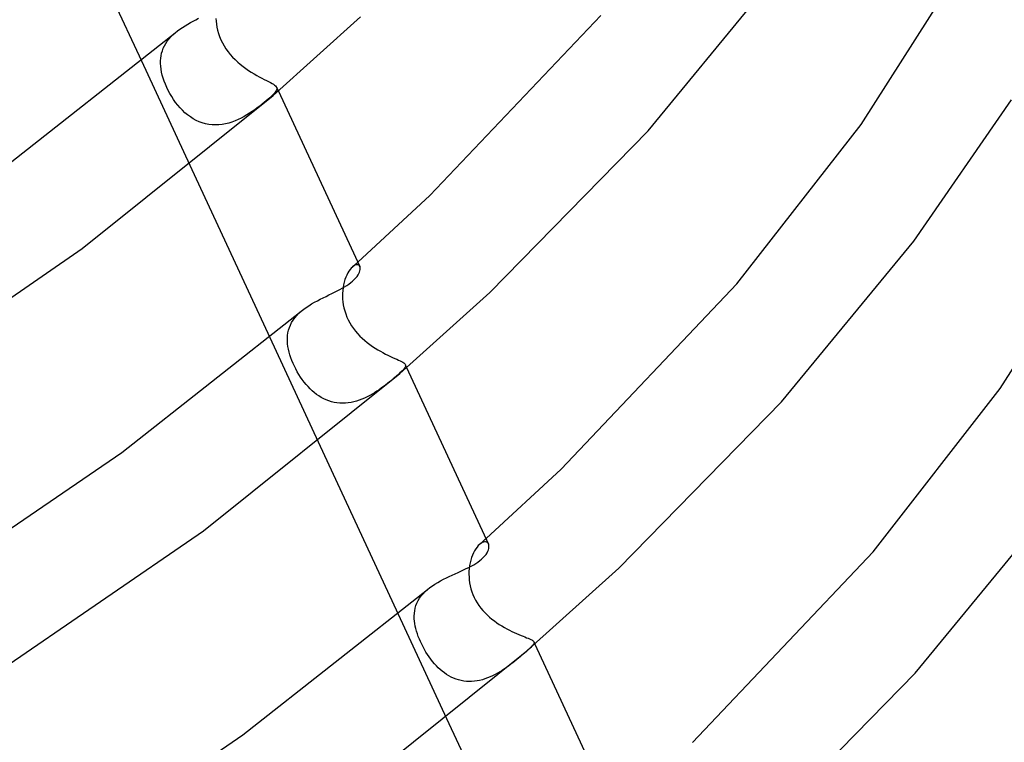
# Model space of a CAD drawing. Header units: millimetres. Extents: x -273 to 273, y -156 to 255.
# Tile 88 of 98: x 151 to 186, y 70 to 96. Entities that reach past the tile are written whole.
import ezdxf

# ---------------------------------------------------------------- set-up
doc = ezdxf.new("R2010")
doc.units = ezdxf.units.MM
doc.layers.add('HIDDEN', color=7, linetype='Continuous')
doc.layers.add('THICK', color=7, linetype='Continuous')

msp = doc.modelspace()

# ---------------------------------------------------------------- linework, layer by layer
at = {"layer": 'HIDDEN'}
for p, q in [((157.736, 95.809), (157.742, 95.705)), ((157.742, 95.705), (157.753, 95.598)), ((157.753, 95.598), (157.771, 95.489)), ((157.771, 95.489), (157.795, 95.379)), ((155.988, 94.985), (156.05, 95.065)), ((156.05, 95.065), (156.119, 95.142)), ((156.119, 95.142), (156.193, 95.216)), ((156.193, 95.216), (156.273, 95.287)), ((157.795, 95.379), (157.826, 95.266)), ((157.826, 95.266), (157.865, 95.153)), ((157.865, 95.153), (157.912, 95.04)), ((155.812, 94.647), (155.845, 94.734)), ((155.845, 94.734), (155.886, 94.82)), ((155.886, 94.82), (155.933, 94.904)), ((155.933, 94.904), (155.988, 94.985)), ((157.912, 95.04), (157.967, 94.928)), ((157.967, 94.928), (158.028, 94.819)), ((158.028, 94.819), (158.095, 94.713)), ((158.095, 94.713), (158.169, 94.611)), ((155.746, 94.282), (155.753, 94.375)), ((155.753, 94.375), (155.766, 94.467)), ((155.766, 94.467), (155.785, 94.557)), ((155.785, 94.557), (155.812, 94.647)), ((158.169, 94.611), (158.249, 94.512)), ((158.249, 94.512), (158.334, 94.416)), ((158.334, 94.416), (158.423, 94.326)), ((155.063, 94.278), (156.8, 90.534)), ((155.746, 94.187), (155.746, 94.282)), ((155.752, 94.087), (155.746, 94.187)), ((155.764, 93.985), (155.752, 94.087)), ((158.423, 94.326), (158.515, 94.24)), ((158.515, 94.24), (158.61, 94.159)), ((158.61, 94.159), (158.707, 94.082)), ((158.707, 94.082), (158.805, 94.01)), ((158.805, 94.01), (158.904, 93.942)), ((155.783, 93.881), (155.764, 93.985)), ((155.808, 93.774), (155.783, 93.881)), ((155.839, 93.665), (155.808, 93.774)), ((155.876, 93.554), (155.839, 93.665)), ((158.904, 93.942), (159.003, 93.878)), ((159.003, 93.878), (159.101, 93.818)), ((159.101, 93.818), (159.197, 93.762)), ((159.197, 93.762), (159.291, 93.71)), ((159.291, 93.71), (159.382, 93.662)), ((159.382, 93.662), (159.467, 93.618)), ((155.92, 93.442), (155.876, 93.554)), ((155.969, 93.329), (155.92, 93.442)), ((156.023, 93.218), (155.969, 93.329)), ((159.467, 93.618), (159.548, 93.577)), ((159.548, 93.577), (159.622, 93.538)), ((159.622, 93.538), (159.689, 93.503)), ((159.689, 93.503), (159.747, 93.47)), ((159.747, 93.47), (159.798, 93.44)), ((159.798, 93.44), (159.84, 93.41)), ((159.84, 93.41), (159.874, 93.382)), ((159.874, 93.382), (159.898, 93.354)), ((159.898, 93.354), (159.914, 93.325)), ((159.912, 93.33), (159.976, 93.194)), ((159.914, 93.325), (159.922, 93.295)), ((159.922, 93.295), (159.92, 93.263)), ((156.083, 93.108), (156.023, 93.218)), ((156.147, 93), (156.083, 93.108)), ((156.215, 92.895), (156.147, 93)), ((159.672, 92.961), (159.607, 92.904)), ((159.73, 93.015), (159.672, 92.961)), ((159.782, 93.065), (159.73, 93.015)), ((159.826, 93.111), (159.782, 93.065)), ((159.862, 93.154), (159.826, 93.111)), ((159.89, 93.193), (159.862, 93.154)), ((159.91, 93.229), (159.89, 93.193)), ((159.92, 93.263), (159.91, 93.229)), ((156.288, 92.792), (156.215, 92.895)), ((156.366, 92.692), (156.288, 92.792)), ((156.447, 92.597), (156.366, 92.692)), ((156.533, 92.507), (156.447, 92.597)), ((159.22, 92.594), (159.131, 92.529)), ((159.306, 92.658), (159.22, 92.594)), ((159.388, 92.723), (159.306, 92.658)), ((159.466, 92.786), (159.388, 92.723)), ((159.54, 92.846), (159.466, 92.786)), ((159.607, 92.904), (159.54, 92.846)), ((156.623, 92.422), (156.533, 92.507)), ((156.717, 92.343), (156.623, 92.422)), ((156.816, 92.27), (156.717, 92.343)), ((156.917, 92.205), (156.816, 92.27)), ((158.64, 92.228), (158.532, 92.176)), ((158.744, 92.284), (158.64, 92.228)), ((158.845, 92.342), (158.744, 92.284)), ((158.943, 92.403), (158.845, 92.342)), ((159.038, 92.465), (158.943, 92.403)), ((159.131, 92.529), (159.038, 92.465)), ((157.023, 92.147), (156.917, 92.205)), ((157.132, 92.097), (157.023, 92.147)), ((157.245, 92.055), (157.132, 92.097)), ((157.36, 92.023), (157.245, 92.055)), ((157.477, 92), (157.36, 92.023)), ((157.596, 91.986), (157.477, 92)), ((157.716, 91.982), (157.596, 91.986)), ((157.836, 91.986), (157.716, 91.982)), ((157.956, 92), (157.836, 91.986)), ((158.074, 92.021), (157.956, 92)), ((158.192, 92.051), (158.074, 92.021)), ((158.308, 92.087), (158.192, 92.051)), ((158.422, 92.129), (158.308, 92.087)), ((158.532, 92.176), (158.422, 92.129)), ((162.663, 86.912), (162.695, 86.94)), ((162.719, 86.943), (162.676, 86.918)), ((162.695, 86.94), (162.728, 86.969)), ((162.759, 86.958), (162.719, 86.943)), ((162.728, 86.969), (162.76, 86.998)), ((162.796, 86.963), (162.759, 86.958)), ((162.76, 86.998), (162.792, 87.026)), ((162.792, 87.026), (162.824, 87.055)), ((162.829, 86.959), (162.796, 86.963)), ((162.857, 86.946), (162.829, 86.959)), ((162.879, 86.926), (162.857, 86.946)), ((162.896, 86.899), (162.879, 86.926)), ((162.429, 86.595), (162.395, 86.515)), ((162.467, 86.668), (162.429, 86.595)), ((162.506, 86.734), (162.467, 86.668)), ((162.547, 86.792), (162.506, 86.734)), ((162.589, 86.842), (162.547, 86.792)), ((162.631, 86.883), (162.589, 86.842)), ((162.676, 86.918), (162.631, 86.883)), ((162.631, 86.883), (162.663, 86.912)), ((162.315, 86.242), (162.297, 86.142)), ((162.337, 86.338), (162.315, 86.242)), ((162.364, 86.429), (162.337, 86.338)), ((162.395, 86.515), (162.364, 86.429)), ((162.277, 85.933), (162.276, 85.834)), ((162.284, 86.039), (162.277, 85.933)), ((162.297, 86.142), (162.284, 86.039)), ((162.276, 85.834), (162.28, 85.732)), ((162.28, 85.732), (162.29, 85.628)), ((162.29, 85.628), (162.305, 85.522)), ((162.305, 85.522), (162.327, 85.414)), ((160.637, 85.142), (160.715, 85.221)), ((160.715, 85.221), (160.799, 85.297)), ((162.327, 85.414), (162.356, 85.305)), ((162.356, 85.305), (162.392, 85.196)), ((162.392, 85.196), (162.434, 85.087)), ((160.406, 84.8), (160.452, 84.889)), ((160.452, 84.889), (160.506, 84.976)), ((160.506, 84.976), (160.567, 85.061)), ((160.567, 85.061), (160.637, 85.142)), ((162.434, 85.087), (162.484, 84.981)), ((162.484, 84.981), (162.539, 84.878)), ((162.539, 84.878), (162.601, 84.777)), ((160.304, 84.421), (160.318, 84.519)), ((160.318, 84.519), (160.339, 84.615)), ((160.339, 84.615), (160.369, 84.708)), ((160.369, 84.708), (160.406, 84.8)), ((162.601, 84.777), (162.669, 84.679)), ((162.669, 84.679), (162.742, 84.584)), ((162.742, 84.584), (162.82, 84.493)), ((162.82, 84.493), (162.903, 84.406)), ((159.668, 84.352), (161.406, 80.607)), ((160.298, 84.322), (160.304, 84.421)), ((160.299, 84.219), (160.298, 84.322)), ((160.306, 84.125), (160.299, 84.219)), ((160.318, 84.029), (160.306, 84.125)), ((162.903, 84.406), (162.988, 84.323)), ((162.988, 84.323), (163.076, 84.245)), ((163.076, 84.245), (163.167, 84.171)), ((163.167, 84.171), (163.259, 84.101)), ((163.259, 84.101), (163.353, 84.035)), ((160.336, 83.93), (160.318, 84.029)), ((160.36, 83.83), (160.336, 83.93)), ((160.388, 83.729), (160.36, 83.83)), ((163.353, 84.035), (163.447, 83.973)), ((163.447, 83.973), (163.541, 83.915)), ((163.541, 83.915), (163.635, 83.86)), ((163.635, 83.86), (163.729, 83.809)), ((163.729, 83.809), (163.82, 83.76)), ((163.82, 83.76), (163.909, 83.716)), ((160.421, 83.628), (160.388, 83.729)), ((160.459, 83.526), (160.421, 83.628)), ((160.502, 83.425), (160.459, 83.526)), ((160.548, 83.324), (160.502, 83.425)), ((163.909, 83.716), (163.994, 83.675)), ((163.994, 83.675), (164.076, 83.637)), ((164.076, 83.637), (164.152, 83.602)), ((164.152, 83.602), (164.222, 83.57)), ((164.222, 83.57), (164.286, 83.541)), ((164.286, 83.541), (164.343, 83.513)), ((164.343, 83.513), (164.393, 83.488)), ((164.393, 83.488), (164.436, 83.463)), ((164.436, 83.463), (164.472, 83.44)), ((164.472, 83.44), (164.499, 83.417)), ((164.499, 83.417), (164.52, 83.394)), ((164.52, 83.394), (164.533, 83.371)), ((160.599, 83.223), (160.548, 83.324)), ((160.654, 83.123), (160.599, 83.223)), ((160.712, 83.025), (160.654, 83.123)), ((164.34, 83.079), (164.281, 83.026)), ((164.391, 83.128), (164.34, 83.079)), ((164.436, 83.172), (164.391, 83.128)), ((164.473, 83.213), (164.436, 83.172)), ((164.502, 83.25), (164.473, 83.213)), ((164.523, 83.284), (164.502, 83.25)), ((164.535, 83.315), (164.523, 83.284)), ((164.531, 83.376), (164.579, 83.271)), ((164.533, 83.371), (164.539, 83.344)), ((164.539, 83.344), (164.535, 83.315)), ((160.772, 82.93), (160.712, 83.025)), ((160.835, 82.839), (160.772, 82.93)), ((160.901, 82.752), (160.835, 82.839)), ((160.969, 82.668), (160.901, 82.752)), ((163.891, 82.701), (163.818, 82.645)), ((163.962, 82.757), (163.891, 82.701)), ((164.03, 82.812), (163.962, 82.757)), ((164.095, 82.866), (164.03, 82.812)), ((164.158, 82.919), (164.095, 82.866)), ((164.216, 82.969), (164.158, 82.919)), ((164.281, 83.026), (164.216, 82.969)), ((161.039, 82.589), (160.969, 82.668)), ((161.112, 82.513), (161.039, 82.589)), ((161.187, 82.442), (161.112, 82.513)), ((161.264, 82.374), (161.187, 82.442)), ((161.345, 82.311), (161.264, 82.374)), ((163.425, 82.371), (163.339, 82.32)), ((163.508, 82.424), (163.425, 82.371)), ((163.588, 82.478), (163.508, 82.424)), ((163.667, 82.533), (163.588, 82.478)), ((163.744, 82.589), (163.667, 82.533)), ((163.818, 82.645), (163.744, 82.589)), ((161.428, 82.253), (161.345, 82.311)), ((161.514, 82.2), (161.428, 82.253)), ((161.603, 82.152), (161.514, 82.2)), ((161.694, 82.11), (161.603, 82.152)), ((161.787, 82.074), (161.694, 82.11)), ((161.883, 82.045), (161.787, 82.074)), ((161.981, 82.021), (161.883, 82.045)), ((162.079, 82.005), (161.981, 82.021)), ((162.179, 81.995), (162.079, 82.005)), ((162.28, 81.992), (162.179, 81.995)), ((162.381, 81.996), (162.28, 81.992)), ((162.482, 82.006), (162.381, 81.996)), ((162.583, 82.022), (162.482, 82.006)), ((162.683, 82.044), (162.583, 82.022)), ((162.781, 82.071), (162.683, 82.044)), ((162.878, 82.103), (162.781, 82.071)), ((162.975, 82.139), (162.878, 82.103)), ((163.069, 82.18), (162.975, 82.139)), ((163.161, 82.224), (163.069, 82.18)), ((163.252, 82.271), (163.161, 82.224)), ((163.339, 82.32), (163.252, 82.271)), ((167.311, 77.029), (167.35, 77.063)), ((167.35, 77.063), (167.389, 77.098)), ((167.389, 77.098), (167.427, 77.132)), ((167.019, 76.698), (166.979, 76.623)), ((167.061, 76.767), (167.019, 76.698)), ((167.104, 76.828), (167.061, 76.767)), ((167.149, 76.881), (167.104, 76.828)), ((167.195, 76.926), (167.149, 76.881)), ((167.242, 76.963), (167.195, 76.926)), ((167.195, 76.926), (167.234, 76.96)), ((167.234, 76.96), (167.273, 76.995)), ((167.289, 76.991), (167.242, 76.963)), ((167.273, 76.995), (167.311, 77.029)), ((167.333, 77.009), (167.289, 76.991)), ((167.375, 77.018), (167.333, 77.009)), ((167.413, 77.018), (167.375, 77.018)), ((167.446, 77.009), (167.413, 77.018)), ((167.475, 76.993), (167.446, 77.009)), ((167.499, 76.969), (167.475, 76.993)), ((167.517, 76.939), (167.499, 76.969)), ((166.882, 76.361), (166.858, 76.264)), ((166.91, 76.453), (166.882, 76.361)), ((166.943, 76.541), (166.91, 76.453)), ((166.979, 76.623), (166.943, 76.541)), ((166.825, 76.06), (166.816, 75.953)), ((166.839, 76.164), (166.825, 76.06)), ((166.858, 76.264), (166.839, 76.164)), ((166.816, 75.953), (166.814, 75.854)), ((166.814, 75.854), (166.817, 75.753)), ((166.817, 75.753), (166.825, 75.651)), ((166.825, 75.651), (166.839, 75.546)), ((165.245, 75.234), (165.327, 75.308)), ((166.839, 75.546), (166.859, 75.441)), ((166.859, 75.441), (166.885, 75.335)), ((166.885, 75.335), (166.918, 75.229)), ((164.992, 74.91), (165.044, 74.995)), ((165.044, 74.995), (165.103, 75.078)), ((165.103, 75.078), (165.17, 75.157)), ((165.17, 75.157), (165.245, 75.234)), ((166.918, 75.229), (166.958, 75.125)), ((166.958, 75.125), (167.003, 75.024)), ((167.003, 75.024), (167.055, 74.924)), ((167.055, 74.924), (167.112, 74.828)), ((164.868, 74.547), (164.887, 74.641)), ((164.887, 74.641), (164.914, 74.733)), ((164.914, 74.733), (164.949, 74.822)), ((164.949, 74.822), (164.992, 74.91)), ((167.112, 74.828), (167.175, 74.733)), ((167.175, 74.733), (167.243, 74.642)), ((167.243, 74.642), (167.316, 74.554)), ((164.273, 74.427), (166.012, 70.68)), ((164.852, 74.354), (164.856, 74.452)), ((164.854, 74.253), (164.852, 74.354)), ((164.861, 74.168), (164.854, 74.253)), ((164.856, 74.452), (164.868, 74.547)), ((167.316, 74.554), (167.393, 74.471)), ((167.393, 74.471), (167.473, 74.392)), ((167.473, 74.392), (167.555, 74.317)), ((167.555, 74.317), (167.64, 74.246)), ((167.64, 74.246), (167.727, 74.178)), ((164.873, 74.082), (164.861, 74.168)), ((164.889, 73.993), (164.873, 74.082)), ((164.91, 73.903), (164.889, 73.993)), ((164.935, 73.811), (164.91, 73.903)), ((167.727, 74.178), (167.815, 74.115)), ((167.815, 74.115), (167.904, 74.055)), ((167.904, 74.055), (167.994, 73.998)), ((167.994, 73.998), (168.085, 73.945)), ((168.085, 73.945), (168.175, 73.894)), ((168.175, 73.894), (168.266, 73.847)), ((164.965, 73.717), (164.935, 73.811)), ((164.998, 73.623), (164.965, 73.717)), ((165.035, 73.529), (164.998, 73.623)), ((165.076, 73.435), (165.035, 73.529)), ((168.266, 73.847), (168.354, 73.803)), ((168.354, 73.803), (168.441, 73.762)), ((168.441, 73.762), (168.525, 73.725)), ((168.525, 73.725), (168.606, 73.69)), ((168.606, 73.69), (168.683, 73.658)), ((168.683, 73.658), (168.756, 73.628)), ((168.756, 73.628), (168.822, 73.602)), ((168.822, 73.602), (168.884, 73.577)), ((168.884, 73.577), (168.939, 73.554)), ((168.939, 73.554), (168.989, 73.533)), ((168.989, 73.533), (169.032, 73.513)), ((169.032, 73.513), (169.068, 73.495)), ((165.12, 73.341), (165.076, 73.435)), ((165.167, 73.248), (165.12, 73.341)), ((165.218, 73.155), (165.167, 73.248)), ((165.272, 73.063), (165.218, 73.155)), ((168.944, 73.145), (168.887, 73.094)), ((168.994, 73.19), (168.944, 73.145)), ((169.037, 73.23), (168.994, 73.19)), ((169.073, 73.267), (169.037, 73.23)), ((169.068, 73.495), (169.098, 73.476)), ((169.102, 73.299), (169.073, 73.267)), ((169.098, 73.476), (169.121, 73.459)), ((169.125, 73.328), (169.102, 73.299)), ((169.121, 73.459), (169.138, 73.44)), ((169.141, 73.354), (169.125, 73.328)), ((169.138, 73.44), (169.149, 73.422)), ((169.151, 73.379), (169.141, 73.354)), ((169.147, 73.426), (169.183, 73.348)), ((169.149, 73.422), (169.153, 73.401)), ((169.153, 73.401), (169.151, 73.379)), ((165.329, 72.973), (165.272, 73.063)), ((165.388, 72.886), (165.329, 72.973)), ((165.449, 72.802), (165.388, 72.886)), ((165.512, 72.721), (165.449, 72.802)), ((168.593, 72.843), (168.527, 72.789)), ((168.655, 72.895), (168.593, 72.843)), ((168.714, 72.945), (168.655, 72.895)), ((168.77, 72.993), (168.714, 72.945)), ((168.824, 73.039), (168.77, 72.993)), ((168.887, 73.094), (168.824, 73.039)), ((165.577, 72.643), (165.512, 72.721)), ((165.644, 72.569), (165.577, 72.643)), ((165.714, 72.499), (165.644, 72.569)), ((165.785, 72.433), (165.714, 72.499)), ((168.085, 72.456), (168.004, 72.403)), ((168.164, 72.511), (168.085, 72.456)), ((168.241, 72.566), (168.164, 72.511)), ((168.316, 72.622), (168.241, 72.566)), ((168.389, 72.679), (168.316, 72.622)), ((168.459, 72.734), (168.389, 72.679)), ((168.527, 72.789), (168.459, 72.734)), ((165.859, 72.37), (165.785, 72.433)), ((165.935, 72.311), (165.859, 72.37)), ((166.013, 72.257), (165.935, 72.311)), ((166.094, 72.207), (166.013, 72.257)), ((166.177, 72.163), (166.094, 72.207)), ((166.263, 72.123), (166.177, 72.163)), ((166.351, 72.088), (166.263, 72.123)), ((166.441, 72.059), (166.351, 72.088)), ((167.389, 72.099), (167.295, 72.07)), ((167.482, 72.132), (167.389, 72.099)), ((167.573, 72.17), (167.482, 72.132)), ((167.662, 72.211), (167.573, 72.17)), ((167.75, 72.255), (167.662, 72.211)), ((167.836, 72.302), (167.75, 72.255)), ((167.921, 72.351), (167.836, 72.302)), ((168.004, 72.403), (167.921, 72.351)), ((166.533, 72.037), (166.441, 72.059)), ((166.626, 72.02), (166.533, 72.037)), ((166.721, 72.009), (166.626, 72.02)), ((166.817, 72.005), (166.721, 72.009)), ((166.912, 72.006), (166.817, 72.005)), ((167.008, 72.014), (166.912, 72.006)), ((167.104, 72.027), (167.008, 72.014)), ((167.199, 72.046), (167.104, 72.027)), ((167.295, 72.07), (167.199, 72.046))]:
    msp.add_line(p, q, dxfattribs=at)
at = {"layer": 'THICK'}
for p, q in [((152.194, 100.462), (155.063, 94.278)), ((173.246, 91.773), (177.864, 97.387)), ((180.885, 92.002), (184.199, 97.185)), ((156.918, 95.708), (157.016, 95.76)), ((157.016, 95.76), (157.114, 95.811)), ((159.792, 93.034), (162.924, 95.858)), ((165.408, 89.448), (171.549, 95.91)), ((156.357, 95.355), (156.444, 95.419)), ((156.444, 95.419), (156.535, 95.482)), ((156.535, 95.482), (156.628, 95.541)), ((156.628, 95.541), (156.724, 95.599)), ((156.724, 95.599), (156.82, 95.654)), ((156.82, 95.654), (156.918, 95.708)), ((150.017, 90.364), (156.274, 95.288)), ((156.274, 95.288), (156.357, 95.355)), ((152.93, 87.542), (159.792, 93.034)), ((159.976, 93.194), (162.896, 86.9)), ((182.78, 87.805), (186.281, 92.888)), ((176.432, 86.283), (180.885, 92.002)), ((167.558, 85.965), (173.246, 91.773)), ((156.8, 90.534), (159.668, 84.352)), ((162.824, 87.055), (165.408, 89.448)), ((178.036, 82.038), (182.78, 87.805)), ((185.873, 82.521), (189.268, 87.841)), ((144.899, 82.033), (152.93, 87.542)), ((162.799, 86.545), (162.836, 86.599)), ((162.836, 86.599), (162.865, 86.651)), ((162.865, 86.651), (162.886, 86.7)), ((162.886, 86.7), (162.901, 86.747)), ((162.906, 86.867), (162.896, 86.899)), ((162.901, 86.747), (162.909, 86.791)), ((162.911, 86.831), (162.906, 86.867)), ((162.909, 86.791), (162.911, 86.831)), ((162.351, 86.171), (162.431, 86.221)), ((162.431, 86.221), (162.505, 86.271)), ((162.505, 86.271), (162.574, 86.322)), ((162.574, 86.322), (162.637, 86.374)), ((162.637, 86.374), (162.7, 86.432)), ((162.7, 86.432), (162.754, 86.489)), ((162.754, 86.489), (162.799, 86.545)), ((170.12, 79.63), (176.432, 86.283)), ((161.687, 85.829), (161.79, 85.879)), ((161.79, 85.879), (161.891, 85.928)), ((161.891, 85.928), (161.989, 85.977)), ((161.989, 85.977), (162.085, 86.025)), ((162.085, 86.025), (162.178, 86.073)), ((162.178, 86.073), (162.267, 86.122)), ((162.267, 86.122), (162.351, 86.171)), ((164.339, 83.062), (167.558, 85.965)), ((161.071, 85.495), (161.17, 85.557)), ((161.17, 85.557), (161.271, 85.615)), ((161.271, 85.615), (161.374, 85.671)), ((161.374, 85.671), (161.478, 85.726)), ((161.478, 85.726), (161.583, 85.778)), ((161.583, 85.778), (161.687, 85.829)), ((154.359, 80.228), (160.799, 85.297)), ((160.799, 85.297), (160.885, 85.366)), ((160.885, 85.366), (160.976, 85.432)), ((160.976, 85.432), (161.071, 85.495)), ((157.284, 77.415), (164.339, 83.062)), ((164.579, 83.271), (167.517, 76.94)), ((181.319, 76.661), (185.873, 82.521)), ((172.193, 76.071), (178.036, 82.038)), ((161.406, 80.607), (164.273, 74.427)), ((146.88, 75.126), (154.359, 80.228)), ((167.427, 77.132), (170.12, 79.63)), ((182.826, 72.303), (187.696, 78.223)), ((149.025, 71.75), (157.284, 77.415)), ((167.465, 76.624), (167.493, 76.678)), ((167.493, 76.678), (167.514, 76.729)), ((167.514, 76.729), (167.527, 76.777)), ((167.529, 76.905), (167.517, 76.939)), ((167.527, 76.777), (167.534, 76.823)), ((167.534, 76.866), (167.529, 76.905)), ((167.534, 76.823), (167.534, 76.866)), ((167.137, 76.293), (167.205, 76.343)), ((167.205, 76.343), (167.267, 76.394)), ((167.267, 76.394), (167.33, 76.453)), ((167.33, 76.453), (167.384, 76.511)), ((167.384, 76.511), (167.429, 76.569)), ((167.429, 76.569), (167.465, 76.624)), ((174.837, 69.818), (181.319, 76.661)), ((166.524, 75.965), (166.623, 76.011)), ((166.623, 76.011), (166.719, 76.056)), ((166.719, 76.056), (166.811, 76.102)), ((166.811, 76.102), (166.9, 76.149)), ((166.9, 76.149), (166.984, 76.196)), ((166.984, 76.196), (167.063, 76.244)), ((167.063, 76.244), (167.137, 76.293)), ((168.885, 73.089), (172.193, 76.071)), ((165.695, 75.563), (165.796, 75.619)), ((165.796, 75.619), (165.9, 75.674)), ((165.9, 75.674), (166.004, 75.726)), ((166.004, 75.726), (166.11, 75.776)), ((166.11, 75.776), (166.215, 75.825)), ((166.215, 75.825), (166.32, 75.873)), ((166.32, 75.873), (166.423, 75.919)), ((166.423, 75.919), (166.524, 75.965)), ((158.697, 70.089), (165.328, 75.308)), ((165.327, 75.308), (165.412, 75.376)), ((165.412, 75.376), (165.502, 75.441)), ((165.502, 75.441), (165.596, 75.503)), ((165.596, 75.503), (165.695, 75.563)), ((169.183, 73.348), (172.14, 66.976)), ((161.636, 67.286), (168.885, 73.089)), ((176.828, 66.178), (182.826, 72.303)), ((166.012, 70.68), (168.878, 64.501)), ((151.006, 64.842), (158.697, 70.089))]:
    msp.add_line(p, q, dxfattribs=at)

doc.saveas('drawing.dxf')
